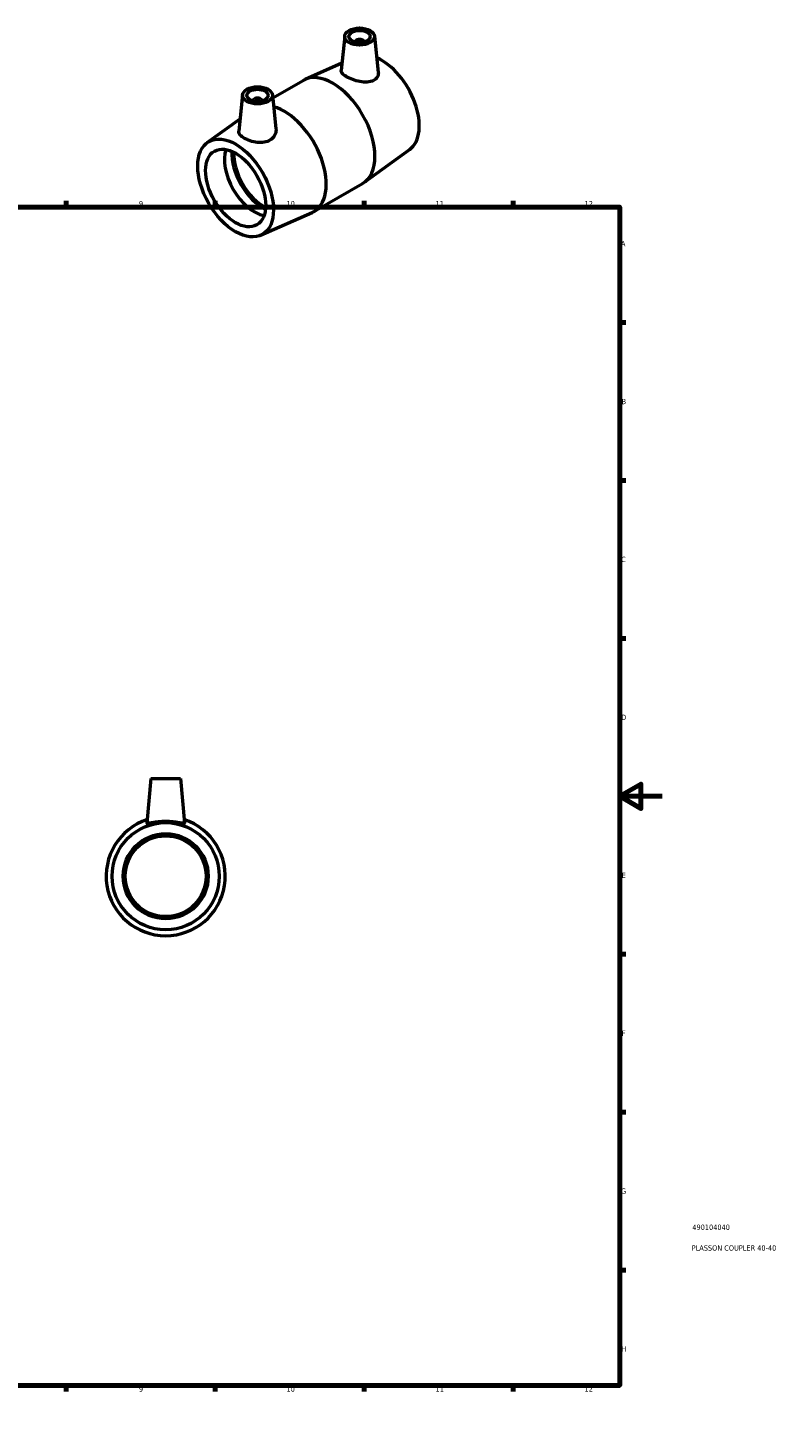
# Model space of a CAD drawing. Header units: millimetres. Extents: x 0 to 895, y 0 to 752.
# Tile 5 of 5: x 543 to 895, y 0 to 658. Entities that reach past the tile are written whole.
import ezdxf

# ---------------------------------------------------------------- set-up
doc = ezdxf.new("R2010")
doc.units = ezdxf.units.MM
for name, color, linetype, lineweight in [('Border (ISO)', 7, 'Continuous', 70), ('Title (ISO)', 7, 'Continuous', 50), ('Visible (ISO)', 7, 'Continuous', 50)]:
    doc.layers.add(name, color=color, linetype=linetype, lineweight=lineweight)
doc.styles.add('Note Text (ISO)', font='tahoma.ttf')

# ---------------------------------------------------------------- blocks, each defined once
blk = doc.blocks.new('Borders Default Border')
at = {"layer": 'Border (ISO)'}
for p, q in [((70.08, 574), (70.08, 576.9)), ((140.17, 574), (140.17, 576.9)), ((210.25, 574), (210.25, 576.9)), ((280.33, 574), (280.33, 576.9)), ((350.42, 574), (350.42, 576.9)), ((490.58, 574), (490.58, 576.9)), ((560.67, 574), (560.67, 576.9)), ((630.75, 574), (630.75, 576.9)), ((700.83, 574), (700.83, 576.9)), ((770.92, 574), (770.92, 576.9)), ((20, 519.75), (17.1, 519.75)), ((821, 519.75), (823.9, 519.75)), ((20, 445.5), (17.1, 445.5)), ((821, 445.5), (823.9, 445.5)), ((20, 371.25), (17.1, 371.25)), ((821, 371.25), (823.9, 371.25)), ((20, 222.75), (17.1, 222.75)), ((821, 222.75), (823.9, 222.75)), ((20, 148.5), (17.1, 148.5)), ((821, 148.5), (823.9, 148.5)), ((20, 74.25), (17.1, 74.25)), ((821, 74.25), (823.9, 74.25)), ((70.08, 20), (70.08, 17.1)), ((140.17, 20), (140.17, 17.1)), ((210.25, 20), (210.25, 17.1)), ((280.33, 20), (280.33, 17.1)), ((350.42, 20), (350.42, 17.1)), ((490.58, 20), (490.58, 17.1)), ((560.67, 20), (560.67, 17.1)), ((630.75, 20), (630.75, 17.1)), ((700.83, 20), (700.83, 17.1)), ((770.92, 20), (770.92, 17.1))]:
    blk.add_line(p, q, dxfattribs=at)
at = {"layer": 'Border (ISO)', "flags": 128}
for points in [[(420.5, 594), (420.5, 574), (414.73, 584), (426.27, 584), (420.5, 574)], [(20, 20), (20, 574), (821, 574), (821, 20), (20, 20)], [(0, 297), (20, 297), (10, 302.77), (10, 291.23), (20, 297)], [(841, 297), (821, 297), (831, 302.77), (831, 291.23), (821, 297)], [(420.5, 0), (420.5, 20), (414.73, 10), (426.27, 10), (420.5, 20)]]:
    blk.add_lwpolyline(points, dxfattribs=at)
at = {"layer": 'Border (ISO)', "color": 232, "true_color": 0xca0064, "char_height": 2.5, "attachment_point": 7, "style": 'Note Text (ISO)'}
for s, insert in [('1', (34.48, 574.4)), ('2', (104.37, 574.4)), ('3', (174.43, 574.35)), ('4', (244.42, 574.4)), ('5', (314.64, 574.35)), ('6', (384.66, 574.35)), ('7', (454.77, 574.4)), ('8', (524.81, 574.34)), ('9', (594.88, 574.35)), ('10', (664.29, 574.35)), ('11', (734.37, 574.4)), ('12', (804.46, 574.4)), ('A', (17.29, 555.62)), ('A', (821.59, 555.62)), ('B', (17.59, 481.37)), ('B', (821.89, 481.37)), ('C', (17.43, 407.08)), ('C', (821.73, 407.08)), ('D', (17.43, 332.88)), ('D', (821.73, 332.88)), ('E', (17.64, 258.63)), ('E', (821.94, 258.63)), ('F', (17.7, 184.38)), ('F', (822, 184.38)), ('G', (17.31, 110.08)), ('G', (821.61, 110.08)), ('H', (17.44, 35.88)), ('H', (821.74, 35.88)), ('1', (34.48, 17.1)), ('2', (104.37, 17.1)), ('3', (174.43, 17.05)), ('4', (244.42, 17.1)), ('5', (314.64, 17.05)), ('6', (384.66, 17.05)), ('7', (454.77, 17.1)), ('8', (524.81, 17.04)), ('9', (594.88, 17.05)), ('10', (664.29, 17.05)), ('11', (734.37, 17.1)), ('12', (804.46, 17.1))]:
    blk.add_mtext(s, dxfattribs=dict(at, insert=insert))
blk = doc.blocks.new('Title Blocks ISO')
at = {"layer": 'Title (ISO)', "color": 232, "true_color": 0xca0064, "style": 'Note Text (ISO)'}
for tag, p in [('PART_NUMBER_001', (34.16, 73.14)), ('DESCRIPTION_001', (33.84, 63.4))]:
    blk.add_attdef(tag, p, '', height=2.5, dxfattribs=at)

msp = doc.modelspace()

# ---------------------------------------------------------------- linework, layer by layer
at = {"layer": 'Visible (ISO)'}
for p, q in [((691.666, 654.449), (689.933, 638.286)), ((696.652, 651.562), (696.652, 651.748)), ((700.652, 651.562), (700.652, 651.748)), ((705.639, 654.449), (707.454, 637.526)), ((690.301, 641.725), (672.992, 634.067)), ((657.78, 625.368), (672.105, 633.617)), ((643.653, 626.801), (641.828, 609.776)), ((657.627, 626.801), (659.338, 610.839)), ((648.64, 624.1), (648.64, 623.913)), ((652.64, 624.1), (652.64, 623.913)), ((627.025, 604.371), (642.45, 615.58)), ((722.267, 601.168), (700.885, 585.629)), ((677.187, 571.922), (700.051, 585.088)), ((652.129, 560.778), (676.301, 571.472)), ((600.464, 305.427), (598.621, 284.366)), ((600.464, 305.427), (614.464, 305.427)), ((614.464, 305.427), (616.306, 284.366))]:
    msp.add_line(p, q, dxfattribs=at)
for radius in [25.2, 20, 19]:
    msp.add_circle((607.464, 259.427), radius, dxfattribs=at)
msp.add_arc((607.464, 259.427), 28, 108.093522, 71.906478, dxfattribs=at)
for centre, major_axis, ratio in [((698.652, 654.201), (7, 0), 0.5758617), ((698.652, 654.201), (5, 0), 0.5758617), ((650.64, 626.552), (7, 0), 0.5758617), ((650.64, 626.552), (5, 0), 0.5758617), ((640.351, 583.02), (12.576, -21.838), 0.5780931), ((640.351, 583.02), (9.981, -17.332), 0.5780931)]:
    msp.add_ellipse(centre, major_axis=major_axis, ratio=ratio, dxfattribs=at)
for centre, major_axis, ratio, start_param, end_param in [((698.652, 651.748), (-2, 0), 0.5758617, 2.9729035, 6.4518745), ((708.941, 622.518), (12.576, -21.838), 0.5780931, 0.0613908, 2.4822634), ((686.078, 609.352), (-13.973, 24.264), 0.5780931, 3.1415927, 6.2831853), ((650.64, 624.1), (-2, 0), 0.5758617, 2.9729035, 6.4518745), ((663.215, 596.186), (13.973, -24.264), 0.5780931, 6.2217945, 8.8960322), ((649.214, 588.124), (-9.981, 17.332), 0.5780931, 0.4581235, 2.6834692), ((653.645, 590.676), (-10.645, 18.486), 0.5780931, 0.7350231, 2.4065696), ((653.645, 590.676), (-9.981, 17.332), 0.5780931, 0.7253519, 2.4162408)]:
    msp.add_ellipse(centre, major_axis=major_axis, ratio=ratio, start_param=start_param, end_param=end_param, dxfattribs=at)
for points, knots in [([(705.128, 633.49), (704.339, 633.085), (703.333, 632.831), (701.13, 632.695), (699.934, 632.808), (697.71, 633.234), (696.531, 633.571), (694.345, 634.384), (693.339, 634.858), (691.742, 635.778), (691.056, 636.278), (690.149, 637.246), (689.928, 637.715), (689.925, 638.188), (689.928, 638.237), (689.933, 638.286)], [0, 0, 0, 0, 0.3461581, 0.3461581, 0.6923161, 0.6923161, 1.0311078, 1.0311078, 1.3698994, 1.3698994, 1.7086911, 1.7086911, 2.0474827, 2.0474827, 2.0863273, 2.0863273, 2.0863273, 2.0863273]), ([(707.453, 637.526), (707.464, 637.429), (707.471, 637.333), (707.499, 636.517), (707.316, 635.752), (706.501, 634.426), (705.868, 633.869), (705.128, 633.49)], [4.65286814, 4.65286814, 4.65286814, 4.65286814, 4.69581217, 4.69581217, 5.0202959, 5.0202959, 5.34477962, 5.34477962, 5.34477962, 5.34477962]), ([(656.665, 605.581), (655.881, 605.083), (654.895, 604.708), (652.755, 604.333), (651.6, 604.328), (649.444, 604.56), (648.294, 604.813), (646.174, 605.504), (645.204, 605.939), (643.664, 606.826), (642.991, 607.337), (642.081, 608.391), (641.843, 608.937), (641.813, 609.562), (641.817, 609.668), (641.829, 609.776)], [0, 0, 0, 0, 0.3244837, 0.3244837, 0.6489675, 0.6489675, 0.9757289, 0.9757289, 1.3024904, 1.3024904, 1.6292519, 1.6292519, 1.9560133, 1.9560133, 2.0213895, 2.0213895, 2.0213895, 2.0213895]), ([(659.337, 610.839), (659.356, 610.662), (659.366, 610.485), (659.37, 609.449), (659.145, 608.517), (658.211, 606.847), (657.501, 606.113), (656.665, 605.581)], [4.5820668, 4.5820668, 4.5820668, 4.5820668, 4.65246348, 4.65246348, 4.99862155, 4.99862155, 5.34477962, 5.34477962, 5.34477962, 5.34477962]), ([(616.303, 284.338), (616.272, 284.25), (616.022, 284.237), (615.085, 284.351), (614.398, 284.474), (612.839, 284.723), (611.857, 284.865), (609.714, 285.069), (608.553, 285.127), (606.375, 285.127), (605.213, 285.069), (603.07, 284.865), (602.089, 284.723), (600.529, 284.474), (599.842, 284.351), (598.905, 284.237), (598.656, 284.25), (598.621, 284.347), (598.62, 284.356), (598.621, 284.366)], [0, 0, 0, 0, 0.3244837, 0.3244837, 0.6489675, 0.6489675, 0.9757289, 0.9757289, 1.3024904, 1.3024904, 1.6292519, 1.6292519, 1.9560133, 1.9560133, 2.2804971, 2.2804971, 2.6049808, 2.6049808, 2.6368612, 2.6368612, 2.6368612, 2.6368612])]:
    msp.add_open_spline(points, degree=3, knots=knots, dxfattribs=at)
msp.add_open_spline([(616.306, 284.366), (616.307, 284.356), (616.306, 284.347), (616.303, 284.338)], degree=3, dxfattribs=at)

# ---------------------------------------------------------------- block references
msp.add_blockref('Borders Default Border', (0, 0))
msp.add_blockref('Title Blocks ISO', (821, 20)).add_auto_attribs({'PART_NUMBER_001': '490104040', 'DESCRIPTION_001': 'PLASSON COUPLER 40-40'})

doc.saveas('drawing.dxf')
